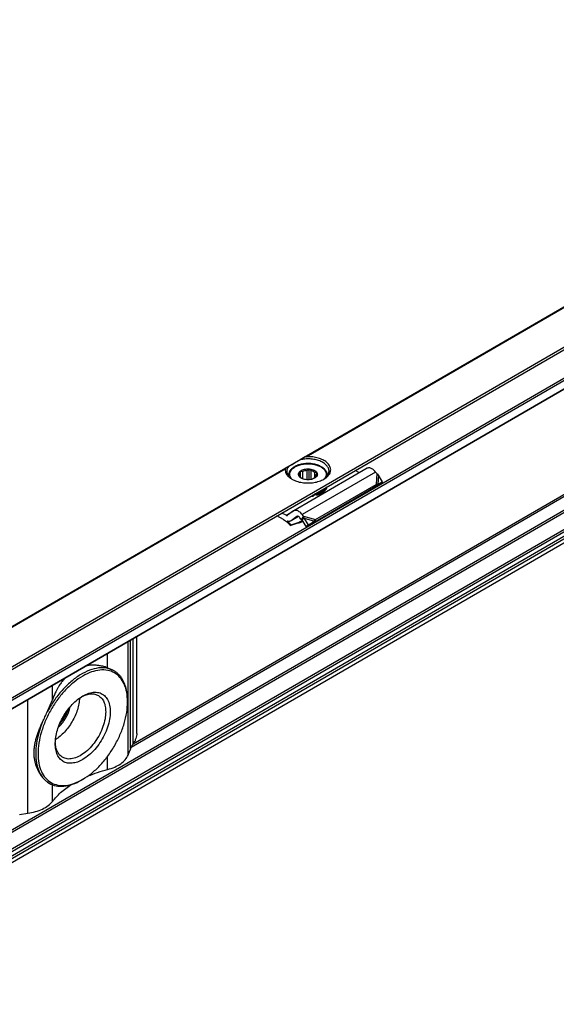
# Model space of a CAD drawing. Header units: millimetres. Extents: x -418 to 1850, y -684 to 1025.
# Tile 58 of 59: x 1389 to 1472, y 873 to 1024. Entities that reach past the tile are written whole.
import ezdxf

# ---------------------------------------------------------------- set-up
doc = ezdxf.new("R2010")
doc.units = ezdxf.units.MM

# ---------------------------------------------------------------- blocks, each defined once
blk = doc.blocks.new('SOPORTE_SV2__53', base_point=(669.09, 483.45))
at = {"color": 7, "linetype": 'Continuous'}
for p, q in [((1549.47, 1024.43), (669.13, 514.91)), ((676.25, 512.46), (1554.56, 1020.8)), ((686.72, 512.44), (1545.86, 1009.68)), ((1546.96, 986.62), (687.82, 489.38)), ((1442.77, 955.37), (1431.45, 948.83)), ((1432.5, 953.95), (1432.5, 954.95)), ((1433.5, 953.61), (1433.5, 955.07)), ((1433.84, 953.61), (1433.84, 955.27)), ((1434.13, 953.66), (1434.13, 955.02)), ((1441.58, 954.69), (1440.91, 955.02)), ((1430.64, 954.28), (1430.64, 954.21)), ((1432.36, 954.08), (1432.36, 954.22)), ((1432.45, 953.99), (1432.45, 954.63)), ((1432.84, 953.75), (1432.84, 954.92)), ((1434.69, 953.87), (1434.69, 954.77)), ((1434.93, 954.22), (1434.93, 954.43)), ((1436.64, 954.28), (1436.64, 954.21)), ((1444.27, 954.55), (1444.07, 954.8)), ((1445.15, 953.29), (1444.53, 954.31)), ((1434.45, 947), (1443.76, 952.39)), ((1434.81, 947.48), (1444.13, 952.87)), ((1443.8, 952.44), (1443.76, 952.39)), ((1443.91, 952.58), (1443.8, 952.44)), ((1443.9, 952.54), (1444.55, 952.89)), ((1444.13, 952.87), (1443.91, 952.58)), ((1444.06, 952.66), (1444, 952.63)), ((1444.41, 952.91), (1444.06, 952.66)), ((1444.41, 952.91), (1445.15, 953.29)), ((1445.15, 953.29), (1444.55, 952.89)), ((1434.54, 951.28), (1434.54, 951.12)), ((1435.01, 951.39), (1435.01, 951.23)), ((1429.9, 947.51), (1428.84, 948.04)), ((1430.27, 948.14), (1429.6, 948.48)), ((1431.41, 948.8), (1430.51, 948.14)), ((1432.19, 947.95), (1431, 947.26)), ((1431.94, 947.95), (1431.05, 947.29)), ((1432.59, 947.51), (1432.39, 947.77)), ((1432.74, 947.71), (1432.59, 947.51)), ((1432.87, 947.53), (1432.73, 947.42)), ((1433.37, 946.42), (1432.73, 947.42)), ((1432.96, 948), (1432.74, 947.71)), ((1432.96, 948), (1432.75, 948.26)), ((1433.07, 947.68), (1432.87, 947.53)), ((1433.71, 946.67), (1433.07, 947.68)), ((1434.81, 947.48), (1434.59, 947.19)), ((1431.04, 946.67), (1430.99, 946.54)), ((1432.9, 947.17), (1432.24, 946.95)), ((1432.29, 947.07), (1432.26, 947)), ((1432.29, 947.07), (1432.84, 947.25)), ((1433.37, 946.42), (1434.3, 946.99)), ((1433.71, 946.67), (1433.37, 946.42)), ((1433.71, 946.67), (1434.63, 947.24)), ((1434.63, 947.24), (1434.3, 946.99)), ((1434.59, 947.19), (1434.45, 947)), ((1407.29, 914.57), (1407.29, 929.48)), ((1403.79, 924.19), (1403.76, 924.21)), ((1405.86, 919.43), (1405.86, 919.63)), ((1405.93, 911.21), (1406.21, 911.93)), ((1393.78, 906.88), (1393.74, 906.9)), ((1398.94, 907.47), (1398.76, 907.37)), ((1389.24, 902.1), (1390.48, 902.27))]:
    blk.add_line(p, q, dxfattribs=at)
at = {"color": 3, "linetype": 'Continuous'}
for p, q in [((676.05, 512.73), (1554.56, 1021.19)), ((686.62, 514.08), (1545.76, 1011.32)), ((686.76, 513.83), (1545.9, 1011.08)), ((686.76, 512.53), (1545.9, 1009.77)), ((1433.07, 957.06), (1500.96, 996.35)), ((1433.36, 957.16), (1500.87, 996.23)), ((1545.76, 990.94), (686.62, 493.69)), ((1545.9, 990.69), (686.76, 493.45)), ((1545.9, 988.09), (686.76, 490.85)), ((1546.1, 987.83), (686.97, 490.58)), ((1547.21, 987.81), (688.07, 490.57)), ((1547.4, 987.49), (688.27, 490.24)), ((1546.99, 986.65), (687.85, 489.41)), ((1519.37, 977.79), (1406.39, 912.4)), ((1518.89, 977.84), (1406.7, 912.91)), ((1291.64, 875.2), (1430.25, 955.43)), ((1291.94, 875.31), (1430.16, 955.3)), ((1444.07, 954.8), (1432.75, 948.26)), ((1444.27, 954.55), (1444.13, 952.87)), ((1444.53, 954.31), (1444.41, 952.91)), ((1430.27, 948.14), (1431.41, 948.79)), ((1432.18, 947.95), (1431.05, 947.29)), ((1431.94, 947.95), (1431.97, 947.97)), ((1432.96, 948), (1434.81, 947.48)), ((1433.07, 947.68), (1434.63, 947.24)), ((1432.26, 947), (1432.24, 946.95)), ((1432.78, 947.35), (1432.29, 947.07)), ((1405.93, 911.21), (1405.93, 928.7)), ((1406.32, 912.23), (1406.32, 928.92)), ((1406.72, 912.94), (1406.72, 929.15)), ((1402.78, 924.66), (1402.78, 926.88)), ((1394.29, 919.74), (1394.29, 921.96)), ((1390.48, 902.27), (1390.48, 919.75)), ((1402.78, 909.01), (1402.78, 911.03)), ((1394.29, 904.09), (1394.29, 906.64))]:
    blk.add_line(p, q, dxfattribs=at)
at = {"color": 7, "linetype": 'Continuous'}
for points, knots in [([(1430.64, 955.65), (1430.7, 955.69), (1430.84, 955.77), (1431.08, 955.91), (1431.36, 956.07), (1431.68, 956.25), (1432.03, 956.46), (1432.28, 956.6), (1432.41, 956.68)], [0, 0, 0, 0, 0.21784, 0.49188, 0.81738, 1.188711, 1.599453, 2.042502, 2.042502, 2.042502, 2.042502]), ([(1433.07, 957.06), (1433.01, 957.02), (1432.9, 956.96), (1432.73, 956.86), (1432.57, 956.77), (1432.46, 956.71), (1432.41, 956.68)], [0, 0, 0, 0, 0.1931225, 0.3830345, 0.5741709, 0.7596897, 0.7596897, 0.7596897, 0.7596897]), ([(1436.89, 954.94), (1436.87, 955.09), (1436.83, 955.42), (1436.51, 955.86), (1436.05, 956.23), (1435.44, 956.53), (1434.73, 956.73), (1433.97, 956.82), (1433.18, 956.82), (1432.66, 956.72), (1432.41, 956.68)], [0, 0, 0, 0, 0.466803, 0.982486, 1.574651, 2.247055, 2.986259, 3.768129, 4.562817, 5.338886, 5.338886, 5.338886, 5.338886]), ([(1433.36, 957.16), (1433.34, 957.16), (1433.28, 957.15), (1433.22, 957.13), (1433.17, 957.11), (1433.14, 957.09), (1433.1, 957.08), (1433.08, 957.06), (1433.07, 957.06)], [0, 0, 0, 0, 0.0734003, 0.1587344, 0.2001068, 0.237603, 0.2736965, 0.3163686, 0.3163686, 0.3163686, 0.3163686]), ([(1436.11, 953.7), (1436.29, 953.82), (1436.64, 954.04), (1437.01, 954.51), (1437.18, 955.02), (1437.11, 955.54), (1436.83, 956.03), (1436.37, 956.44), (1435.75, 956.78), (1435.02, 957.02), (1434.21, 957.16), (1433.65, 957.16), (1433.36, 957.16)], [0, 0, 0, 0, 0.654342, 1.224137, 1.732643, 2.227964, 2.764666, 3.378442, 4.0789, 4.855555, 5.685062, 6.536808, 6.536808, 6.536808, 6.536808]), ([(1430.16, 955.3), (1430.15, 955.16), (1430.14, 954.85), (1430.35, 954.41), (1430.7, 954.01), (1431.01, 953.81), (1431.18, 953.7)], [0, 0, 0, 0, 0.44015, 0.904989, 1.424584, 2.012291, 2.012291, 2.012291, 2.012291]), ([(1430.25, 955.43), (1430.24, 955.42), (1430.22, 955.4), (1430.19, 955.38), (1430.18, 955.36), (1430.17, 955.34), (1430.16, 955.32), (1430.16, 955.31), (1430.16, 955.3)], [0, 0, 0, 0, 0.0466591, 0.0792523, 0.0995204, 0.1190415, 0.1409015, 0.1621428, 0.1621428, 0.1621428, 0.1621428]), ([(1430.64, 955.65), (1430.61, 955.63), (1430.54, 955.59), (1430.44, 955.54), (1430.34, 955.48), (1430.28, 955.44), (1430.25, 955.43)], [0, 0, 0, 0, 0.1199599, 0.235563, 0.3438081, 0.4474869, 0.4474869, 0.4474869, 0.4474869]), ([(1430.64, 955.65), (1430.57, 955.54), (1430.43, 955.32), (1430.41, 955.06), (1430.39, 954.94)], [0, 0, 0, 0, 0.3959861, 0.7662165, 0.7662165, 0.7662165, 0.7662165]), ([(1436.64, 954.28), (1436.64, 954.33), (1436.64, 954.43), (1436.61, 954.57), (1436.57, 954.71), (1436.5, 954.85), (1436.42, 954.99), (1436.31, 955.13), (1436.18, 955.27), (1436.01, 955.42), (1435.81, 955.56), (1435.62, 955.66), (1435.46, 955.74), (1435.31, 955.8), (1435.17, 955.86), (1434.96, 955.93), (1434.69, 956), (1434.41, 956.05), (1434.19, 956.08), (1434, 956.09), (1433.82, 956.1), (1433.47, 956.11), (1432.95, 956.07), (1432.44, 955.96), (1432.12, 955.86), (1431.97, 955.8), (1431.83, 955.74), (1431.66, 955.66), (1431.47, 955.55), (1431.28, 955.42), (1431.11, 955.27), (1430.98, 955.13), (1430.87, 954.98), (1430.79, 954.85), (1430.72, 954.71), (1430.68, 954.57), (1430.65, 954.42), (1430.65, 954.33), (1430.64, 954.28)], [0, 0, 0, 0, 0.150744, 0.28217, 0.440312, 0.580596, 0.759282, 0.919987, 1.119798, 1.329107, 1.597055, 1.833917, 1.988062, 2.131396, 2.302695, 2.460435, 2.787908, 3.12397, 3.311507, 3.481415, 3.673812, 3.846975, 4.551989, 5.232443, 5.398565, 5.561482, 5.711834, 5.858961, 6.117193, 6.363778, 6.573087, 6.772898, 6.957371, 7.112292, 7.252575, 7.410717, 7.552675, 7.692891, 7.692891, 7.692891, 7.692891]), ([(1432.62, 953.85), (1432.55, 953.9), (1432.41, 953.99), (1432.26, 954.18), (1432.18, 954.38), (1432.2, 954.6), (1432.31, 954.8), (1432.43, 954.9), (1432.49, 954.96)], [0, 0, 0, 0, 0.266969, 0.499966, 0.707901, 0.909447, 1.126313, 1.37333, 1.37333, 1.37333, 1.37333]), ([(1432.45, 954.63), (1432.46, 954.65), (1432.47, 954.7), (1432.48, 954.78), (1432.49, 954.87), (1432.5, 954.92), (1432.5, 954.95)], [0, 0, 0, 0, 0.0765587, 0.1596244, 0.2416197, 0.3297372, 0.3297372, 0.3297372, 0.3297372]), ([(1432.49, 954.96), (1432.58, 955.01), (1432.78, 955.14), (1433.12, 955.24), (1433.5, 955.29), (1433.89, 955.28), (1434.26, 955.22), (1434.59, 955.09), (1434.86, 954.93), (1435.04, 954.72), (1435.11, 954.47), (1435.06, 954.23), (1434.91, 954.01), (1434.75, 953.91), (1434.67, 953.85)], [0, 0, 0, 0, 0.323162, 0.68559, 1.073338, 1.468156, 1.850703, 2.203563, 2.5146, 2.781313, 3.016137, 3.247277, 3.505123, 3.805981, 3.805981, 3.805981, 3.805981]), ([(1432.5, 954.95), (1432.53, 954.95), (1432.59, 954.94), (1432.67, 954.93), (1432.76, 954.92), (1432.81, 954.92), (1432.84, 954.92)], [0, 0, 0, 0, 0.0854141, 0.1678268, 0.2551165, 0.3400891, 0.3400891, 0.3400891, 0.3400891]), ([(1432.84, 954.92), (1432.94, 954.96), (1433.16, 955.04), (1433.38, 955.06), (1433.5, 955.07)], [0, 0, 0, 0, 0.3288441, 0.6820628, 0.6820628, 0.6820628, 0.6820628]), ([(1433.5, 955.07), (1433.53, 955.09), (1433.59, 955.11), (1433.67, 955.16), (1433.76, 955.21), (1433.81, 955.25), (1433.84, 955.27)], [0, 0, 0, 0, 0.0951655, 0.1948316, 0.2905212, 0.3910209, 0.3910209, 0.3910209, 0.3910209]), ([(1433.84, 955.27), (1433.86, 955.25), (1433.91, 955.2), (1433.98, 955.14), (1434.05, 955.08), (1434.1, 955.04), (1434.13, 955.02)], [0, 0, 0, 0, 0.0985006, 0.1917338, 0.2880791, 0.3793, 0.3793, 0.3793, 0.3793]), ([(1434.13, 955.02), (1434.24, 954.99), (1434.44, 954.94), (1434.61, 954.82), (1434.69, 954.77)], [0, 0, 0, 0, 0.3295971, 0.6222375, 0.6222375, 0.6222375, 0.6222375]), ([(1444.07, 954.8), (1444, 954.89), (1443.87, 955.04), (1443.64, 955.23), (1443.4, 955.37), (1443.17, 955.44), (1442.95, 955.45), (1442.83, 955.4), (1442.77, 955.37)], [0, 0, 0, 0, 0.318961, 0.616971, 0.88702, 1.126112, 1.337253, 1.531194, 1.531194, 1.531194, 1.531194]), ([(1430.39, 954.94), (1430.41, 954.82), (1430.43, 954.57), (1430.62, 954.23), (1430.9, 953.91), (1431.14, 953.74), (1431.27, 953.65)], [0, 0, 0, 0, 0.35601, 0.735085, 1.153705, 1.619508, 1.619508, 1.619508, 1.619508]), ([(1431.18, 953.7), (1431.42, 953.59), (1431.91, 953.34), (1432.75, 953.16), (1433.64, 953.09), (1434.54, 953.16), (1435.38, 953.34), (1435.87, 953.59), (1436.11, 953.7)], [0, 0, 0, 0, 0.790454, 1.654841, 2.55911, 3.463379, 4.327766, 5.11822, 5.11822, 5.11822, 5.11822]), ([(1432.31, 954.13), (1432.31, 954.13), (1432.32, 954.14), (1432.33, 954.16), (1432.35, 954.19), (1432.35, 954.21), (1432.36, 954.22)], [0, 0, 0, 0, 0.020855, 0.0441775, 0.0727875, 0.1049394, 0.1049394, 0.1049394, 0.1049394]), ([(1432.6, 953.88), (1432.57, 953.9), (1432.52, 953.93), (1432.45, 953.99), (1432.38, 954.06), (1432.33, 954.1), (1432.31, 954.13)], [0, 0, 0, 0, 0.0912877, 0.1877075, 0.2808739, 0.3793, 0.3793, 0.3793, 0.3793]), ([(1432.34, 954.32), (1432.35, 954.38), (1432.36, 954.49), (1432.42, 954.58), (1432.45, 954.63)], [0, 0, 0, 0, 0.1571311, 0.3264228, 0.3264228, 0.3264228, 0.3264228]), ([(1432.36, 954.22), (1432.35, 954.24), (1432.35, 954.27), (1432.35, 954.31), (1432.34, 954.32)], [0, 0, 0, 0, 0.0541749, 0.1078159, 0.1078159, 0.1078159, 0.1078159]), ([(1432.68, 953.82), (1432.66, 953.83), (1432.64, 953.85), (1432.61, 953.87), (1432.6, 953.88)], [0, 0, 0, 0, 0.051152, 0.100932, 0.100932, 0.100932, 0.100932]), ([(1434.67, 953.85), (1434.57, 953.8), (1434.36, 953.7), (1434.01, 953.63), (1433.64, 953.6), (1433.28, 953.63), (1432.93, 953.7), (1432.72, 953.8), (1432.62, 953.85)], [0, 0, 0, 0, 0.327474, 0.685577, 1.060203, 1.434829, 1.792932, 2.120405, 2.120405, 2.120405, 2.120405]), ([(1434.79, 953.93), (1434.77, 953.92), (1434.74, 953.9), (1434.7, 953.87), (1434.67, 953.85), (1434.65, 953.84), (1434.64, 953.83)], [0, 0, 0, 0, 0.0560233, 0.110517, 0.1433848, 0.1757255, 0.1757255, 0.1757255, 0.1757255]), ([(1434.69, 954.77), (1434.72, 954.77), (1434.77, 954.76), (1434.84, 954.75), (1434.91, 954.75), (1434.96, 954.76), (1434.98, 954.76)], [0, 0, 0, 0, 0.0732353, 0.1477483, 0.2173539, 0.2890485, 0.2890485, 0.2890485, 0.2890485]), ([(1434.83, 954.02), (1434.83, 954.01), (1434.82, 953.99), (1434.81, 953.97), (1434.8, 953.95), (1434.79, 953.93), (1434.79, 953.93)], [0, 0, 0, 0, 0.0321402, 0.0607412, 0.0840751, 0.1049394, 0.1049394, 0.1049394, 0.1049394]), ([(1434.94, 954.32), (1434.94, 954.27), (1434.93, 954.16), (1434.87, 954.07), (1434.83, 954.02)], [0, 0, 0, 0, 0.1571311, 0.3264228, 0.3264228, 0.3264228, 0.3264228]), ([(1434.98, 954.76), (1434.98, 954.73), (1434.97, 954.67), (1434.96, 954.59), (1434.94, 954.51), (1434.94, 954.46), (1434.93, 954.43)], [0, 0, 0, 0, 0.0879914, 0.1698783, 0.2530704, 0.3297372, 0.3297372, 0.3297372, 0.3297372]), ([(1434.93, 954.43), (1434.94, 954.41), (1434.94, 954.38), (1434.94, 954.34), (1434.94, 954.32)], [0, 0, 0, 0, 0.0541749, 0.1078159, 0.1078159, 0.1078159, 0.1078159]), ([(1436.02, 953.65), (1436.15, 953.74), (1436.39, 953.91), (1436.67, 954.23), (1436.86, 954.57), (1436.88, 954.82), (1436.89, 954.94)], [0, 0, 0, 0, 0.465803, 0.884422, 1.263498, 1.619508, 1.619508, 1.619508, 1.619508]), ([(1444.53, 954.31), (1444.51, 954.33), (1444.47, 954.38), (1444.41, 954.43), (1444.34, 954.49), (1444.3, 954.53), (1444.27, 954.55)], [0, 0, 0, 0, 0.0866749, 0.1740073, 0.2572924, 0.3493828, 0.3493828, 0.3493828, 0.3493828]), ([(1436.45, 952.44), (1436.36, 952.33), (1436.17, 952.09), (1435.78, 951.83), (1435.31, 951.6), (1434.96, 951.5), (1434.78, 951.45)], [0, 0, 0, 0, 0.419388, 0.890235, 1.411843, 1.976413, 1.976413, 1.976413, 1.976413]), ([(1435.01, 951.23), (1435.21, 951.3), (1435.59, 951.43), (1436.08, 951.74), (1436.45, 952.1), (1436.56, 952.4), (1436.62, 952.54)], [0, 0, 0, 0, 0.641245, 1.215663, 1.718015, 2.160758, 2.160758, 2.160758, 2.160758]), ([(1435.01, 951.39), (1435.19, 951.45), (1435.53, 951.57), (1435.97, 951.83), (1436.33, 952.13), (1436.48, 952.38), (1436.55, 952.5)], [0, 0, 0, 0, 0.56497, 1.079819, 1.539194, 1.947249, 1.947249, 1.947249, 1.947249]), ([(1444, 952.63), (1443.98, 952.61), (1443.94, 952.59), (1443.89, 952.54), (1443.84, 952.49), (1443.81, 952.45), (1443.8, 952.44)], [0, 0, 0, 0, 0.0781942, 0.1438646, 0.2153264, 0.2850891, 0.2850891, 0.2850891, 0.2850891]), ([(1444.13, 952.87), (1444.15, 952.88), (1444.2, 952.89), (1444.27, 952.89), (1444.34, 952.9), (1444.39, 952.9), (1444.41, 952.91)], [0, 0, 0, 0, 0.0703617, 0.1486465, 0.2137197, 0.2863986, 0.2863986, 0.2863986, 0.2863986]), ([(1434.06, 951.05), (1434.14, 951.06), (1434.3, 951.08), (1434.46, 951.1), (1434.54, 951.12)], [0, 0, 0, 0, 0.2478533, 0.4926849, 0.4926849, 0.4926849, 0.4926849]), ([(1434.41, 951.26), (1434.43, 951.26), (1434.48, 951.27), (1434.52, 951.28), (1434.54, 951.28)], [0, 0, 0, 0, 0.0692133, 0.138122, 0.138122, 0.138122, 0.138122]), ([(1434.53, 951.33), (1434.53, 951.32), (1434.53, 951.3), (1434.54, 951.29), (1434.54, 951.28)], [0, 0, 0, 0, 0.02444959, 0.05025209, 0.05025209, 0.05025209, 0.05025209]), ([(1435.01, 951.23), (1434.99, 951.24), (1434.95, 951.28), (1434.86, 951.31), (1434.77, 951.32), (1434.68, 951.3), (1434.6, 951.27), (1434.56, 951.23), (1434.54, 951.22)], [0, 0, 0, 0, 0.0735367, 0.1621451, 0.2593074, 0.3554137, 0.4412023, 0.5113348, 0.5113348, 0.5113348, 0.5113348]), ([(1434.78, 951.45), (1434.77, 951.45), (1434.75, 951.45), (1434.73, 951.44), (1434.72, 951.44)], [0, 0, 0, 0, 0.03050122, 0.06108402, 0.06108402, 0.06108402, 0.06108402]), ([(1435.01, 951.39), (1435, 951.4), (1434.98, 951.42), (1434.94, 951.44), (1434.9, 951.46), (1434.86, 951.47), (1434.85, 951.47)], [0, 0, 0, 0, 0.0384222, 0.0817, 0.1294604, 0.180702, 0.180702, 0.180702, 0.180702]), ([(1432.75, 948.26), (1432.69, 948.34), (1432.55, 948.5), (1432.32, 948.68), (1432.09, 948.82), (1431.86, 948.89), (1431.64, 948.91), (1431.51, 948.85), (1431.45, 948.83)], [0, 0, 0, 0, 0.318961, 0.616971, 0.88702, 1.126112, 1.337253, 1.531194, 1.531194, 1.531194, 1.531194]), ([(1429.9, 947.51), (1430.09, 947.36), (1430.47, 947.06), (1430.81, 946.72), (1430.99, 946.54)], [0, 0, 0, 0, 0.715526, 1.456391, 1.456391, 1.456391, 1.456391]), ([(1430.27, 948.14), (1430.31, 948.12), (1430.39, 948.09), (1430.46, 948.11), (1430.5, 948.13)], [0, 0, 0, 0, 0.1279345, 0.2345827, 0.2345827, 0.2345827, 0.2345827]), ([(1430.5, 948.13), (1430.5, 948.13), (1430.51, 948.13), (1430.51, 948.13), (1430.51, 948.14)], [0, 0, 0, 0, 0.00929629, 0.01861192, 0.01861192, 0.01861192, 0.01861192]), ([(1431.45, 948.83), (1431.45, 948.82), (1431.43, 948.81), (1431.41, 948.8), (1431.41, 948.8)], [0, 0, 0, 0, 0.02788887, 0.05583578, 0.05583578, 0.05583578, 0.05583578]), ([(1431.95, 947.96), (1431.95, 947.96), (1431.95, 947.96), (1431.94, 947.95), (1431.94, 947.95)], [0, 0, 0, 0, 0.00929629, 0.01861192, 0.01861192, 0.01861192, 0.01861192]), ([(1432.39, 947.77), (1432.35, 947.81), (1432.29, 947.89), (1432.17, 947.96), (1432.06, 948), (1431.99, 947.97), (1431.95, 947.96)], [0, 0, 0, 0, 0.1568648, 0.2952629, 0.4107357, 0.5088861, 0.5088861, 0.5088861, 0.5088861]), ([(1432.73, 947.42), (1432.72, 947.43), (1432.7, 947.45), (1432.66, 947.47), (1432.63, 947.49), (1432.6, 947.5), (1432.59, 947.51)], [0, 0, 0, 0, 0.0408745, 0.0819997, 0.1230501, 0.1643534, 0.1643534, 0.1643534, 0.1643534]), ([(1433.07, 947.68), (1433.06, 947.71), (1433.04, 947.76), (1433.02, 947.84), (1432.99, 947.92), (1432.97, 947.97), (1432.96, 948)], [0, 0, 0, 0, 0.0870644, 0.1713182, 0.2563991, 0.3377326, 0.3377326, 0.3377326, 0.3377326]), ([(1434.63, 947.24), (1434.65, 947.26), (1434.68, 947.31), (1434.72, 947.37), (1434.77, 947.42), (1434.8, 947.46), (1434.81, 947.48)], [0, 0, 0, 0, 0.0782267, 0.1539657, 0.2272702, 0.2977257, 0.2977257, 0.2977257, 0.2977257]), ([(1434.81, 947.48), (1434.81, 947.48), (1434.81, 947.48), (1434.81, 947.48), (1434.81, 947.48)], [0, 0, 0, 0, 0.001710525, 0.003419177, 0.003419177, 0.003419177, 0.003419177]), ([(1431, 947.26), (1430.96, 947.24), (1430.87, 947.2), (1430.73, 947.18), (1430.57, 947.2), (1430.47, 947.24), (1430.42, 947.25)], [0, 0, 0, 0, 0.1366038, 0.2796085, 0.4340577, 0.602995, 0.602995, 0.602995, 0.602995]), ([(1431.04, 946.67), (1430.94, 946.77), (1430.74, 946.97), (1430.52, 947.16), (1430.42, 947.25)], [0, 0, 0, 0, 0.4316811, 0.8556339, 0.8556339, 0.8556339, 0.8556339]), ([(1432.24, 946.95), (1432.13, 946.92), (1431.93, 946.85), (1431.62, 946.75), (1431.3, 946.65), (1431.09, 946.58), (1430.99, 946.54)], [0, 0, 0, 0, 0.327868, 0.656243, 0.984704, 1.313673, 1.313673, 1.313673, 1.313673]), ([(1431.05, 947.29), (1431.04, 947.29), (1431.02, 947.27), (1431.01, 947.27), (1431, 947.26)], [0, 0, 0, 0, 0.02794691, 0.05583578, 0.05583578, 0.05583578, 0.05583578]), ([(1431.04, 946.67), (1431.14, 946.7), (1431.35, 946.77), (1431.67, 946.87), (1431.98, 946.97), (1432.19, 947.04), (1432.29, 947.07)], [0, 0, 0, 0, 0.329745, 0.658974, 0.988128, 1.316736, 1.316736, 1.316736, 1.316736]), ([(1434.3, 946.99), (1434.31, 946.99), (1434.33, 946.99), (1434.37, 947), (1434.41, 947), (1434.43, 947), (1434.45, 947)], [0, 0, 0, 0, 0.0384606, 0.076677, 0.1145063, 0.152093, 0.152093, 0.152093, 0.152093]), ([(1403.79, 924.19), (1403.43, 924.35), (1402.67, 924.69), (1401.33, 924.68), (1399.94, 924.31), (1398.5, 923.58), (1397.08, 922.52), (1395.73, 921.18), (1394.49, 919.62), (1393.82, 918.46), (1393.48, 917.87)], [0, 0, 0, 0, 1.188653, 2.468107, 3.899292, 5.505218, 7.277699, 9.186534, 11.187082, 13.226255, 13.226255, 13.226255, 13.226255]), ([(1402.78, 924.66), (1402.65, 924.7), (1402.41, 924.79), (1402.04, 924.89), (1401.63, 924.98), (1401.16, 925.04), (1400.6, 925.07), (1400.05, 925.05), (1399.67, 924.99), (1399.48, 924.95), (1399.46, 924.95), (1399.45, 924.95)], [0, 0, 0, 0, 0.416069, 0.789504, 1.118192, 1.6744, 2.231507, 2.784243, 3.340722, 3.362915, 3.385022, 3.385022, 3.385022, 3.385022]), ([(1402.78, 924.66), (1402.87, 924.63), (1403.05, 924.56), (1403.3, 924.45), (1403.53, 924.34), (1403.68, 924.26), (1403.76, 924.21)], [0, 0, 0, 0, 0.283447, 0.558742, 0.817664, 1.069222, 1.069222, 1.069222, 1.069222]), ([(1405.86, 919.43), (1405.83, 919.92), (1405.79, 920.86), (1405.4, 922.15), (1404.76, 923.19), (1403.87, 923.94), (1402.78, 924.33), (1401.55, 924.36), (1400.24, 924.04), (1398.89, 923.4), (1397.56, 922.46), (1396.27, 921.26), (1395.09, 919.84), (1394.06, 918.25), (1393.2, 916.56), (1392.57, 914.83), (1392.15, 913.12), (1392.09, 911.99), (1392.07, 911.44)], [0, 0, 0, 0, 1.480431, 2.804381, 3.995055, 5.107386, 6.220508, 7.413285, 8.740065, 10.223482, 11.859406, 13.624365, 15.481842, 17.387266, 19.292229, 21.148356, 22.911188, 24.544405, 24.544405, 24.544405, 24.544405]), ([(1404.09, 924), (1404.04, 924.04), (1403.94, 924.1), (1403.84, 924.16), (1403.79, 924.19)], [0, 0, 0, 0, 0.1747046, 0.3490898, 0.3490898, 0.3490898, 0.3490898]), ([(1404.09, 924), (1404.15, 923.95), (1404.28, 923.83), (1404.46, 923.66), (1404.64, 923.49), (1404.74, 923.37), (1404.8, 923.31)], [0, 0, 0, 0, 0.2591166, 0.5123818, 0.7548335, 0.9924199, 0.9924199, 0.9924199, 0.9924199]), ([(1405.86, 919.63), (1405.84, 919.99), (1405.82, 920.69), (1405.61, 921.69), (1405.3, 922.57), (1404.96, 923.07), (1404.8, 923.31)], [0, 0, 0, 0, 1.089484, 2.097976, 3.029125, 3.894212, 3.894212, 3.894212, 3.894212]), ([(1396.25, 923.09), (1396.24, 923.09), (1396.23, 923.07), (1396.08, 922.91), (1395.8, 922.58), (1395.48, 922.14), (1395.23, 921.73), (1395.01, 921.36), (1394.77, 920.9), (1394.52, 920.36), (1394.37, 919.95), (1394.29, 919.74)], [0, 0, 0, 0, 0.024153, 0.04835, 0.68469, 1.286767, 1.694428, 2.123746, 2.575962, 3.249046, 3.905497, 3.905497, 3.905497, 3.905497]), ([(1394.72, 912.98), (1394.74, 913.32), (1394.77, 914.01), (1395.03, 915.07), (1395.42, 916.14), (1395.95, 917.18), (1396.59, 918.16), (1397.32, 919.03), (1398.11, 919.78), (1398.69, 920.15), (1398.98, 920.34)], [0, 0, 0, 0, 1.007521, 2.095135, 3.24031, 4.415474, 5.590637, 6.735812, 7.823426, 8.830947, 8.830947, 8.830947, 8.830947]), ([(1398.8, 920.23), (1399.03, 920.34), (1399.47, 920.54), (1400.16, 920.68), (1400.81, 920.65), (1401.18, 920.48), (1401.36, 920.4)], [0, 0, 0, 0, 0.769155, 1.461007, 2.088437, 2.678436, 2.678436, 2.678436, 2.678436]), ([(1398.98, 920.34), (1399.28, 920.49), (1399.86, 920.79), (1400.78, 920.95), (1401.62, 920.84), (1402.33, 920.43), (1402.85, 919.75), (1403.15, 918.88), (1403.24, 917.84), (1403.12, 916.69), (1402.8, 915.49), (1402.3, 914.28), (1401.63, 913.13), (1400.83, 912.09), (1399.96, 911.2), (1399.28, 910.75), (1398.96, 910.54)], [0, 0, 0, 0, 1.031569, 1.939191, 2.750204, 3.524049, 4.335656, 5.244234, 6.276854, 7.431623, 8.686326, 10.005829, 11.347826, 12.667695, 13.92309, 15.078797, 15.078797, 15.078797, 15.078797]), ([(1401.36, 920.4), (1401.53, 920.28), (1401.89, 920.02), (1402.24, 919.42), (1402.46, 918.7), (1402.48, 918.17), (1402.5, 917.89)], [0, 0, 0, 0, 0.626188, 1.296642, 2.04203, 2.875289, 2.875289, 2.875289, 2.875289]), ([(1393.48, 917.87), (1393.56, 918.02), (1393.7, 918.33), (1393.91, 918.8), (1394.11, 919.27), (1394.23, 919.59), (1394.29, 919.74)], [0, 0, 0, 0, 0.519779, 1.03101, 1.543522, 2.042905, 2.042905, 2.042905, 2.042905]), ([(1398.46, 920.01), (1398.44, 919.71), (1398.38, 919.1), (1398.14, 918.19), (1397.8, 917.27), (1397.34, 916.38), (1396.79, 915.53), (1396.16, 914.77), (1395.49, 914.11), (1394.99, 913.76), (1394.75, 913.59)], [0, 0, 0, 0, 0.883325, 1.828477, 2.817611, 3.829543, 4.841474, 5.830609, 6.77576, 7.659085, 7.659085, 7.659085, 7.659085]), ([(1395.2, 915.53), (1395.35, 915.67), (1395.64, 915.94), (1396.02, 916.42), (1396.36, 916.94), (1396.64, 917.5), (1396.87, 918.06), (1396.96, 918.45), (1397.01, 918.65)], [0, 0, 0, 0, 0.58827, 1.201661, 1.828033, 2.454405, 3.067796, 3.656067, 3.656067, 3.656067, 3.656067]), ([(1398.94, 907.47), (1399.4, 907.77), (1400.35, 908.38), (1401.63, 909.6), (1402.82, 911.01), (1403.86, 912.6), (1404.72, 914.29), (1405.35, 916.03), (1405.77, 917.74), (1405.83, 918.88), (1405.86, 919.43)], [0, 0, 0, 0, 1.637222, 3.404594, 5.265504, 7.175144, 9.084785, 10.945695, 12.713067, 14.350289, 14.350289, 14.350289, 14.350289]), ([(1392.77, 916.35), (1392.83, 916.47), (1392.96, 916.72), (1393.14, 917.1), (1393.31, 917.48), (1393.43, 917.74), (1393.48, 917.87)], [0, 0, 0, 0, 0.41371, 0.833461, 1.251311, 1.67277, 1.67277, 1.67277, 1.67277]), ([(1395.39, 916), (1395.53, 916.16), (1395.82, 916.49), (1396.18, 917.05), (1396.48, 917.63), (1396.62, 918.05), (1396.69, 918.26)], [0, 0, 0, 0, 0.648659, 1.314288, 1.979918, 2.628576, 2.628576, 2.628576, 2.628576]), ([(1402.5, 917.89), (1402.47, 917.52), (1402.43, 916.74), (1402.09, 915.58), (1401.59, 914.42), (1400.92, 913.32), (1400.13, 912.35), (1399.26, 911.56), (1398.35, 910.97), (1397.45, 910.65), (1396.58, 910.57), (1396.09, 910.78), (1395.85, 910.88)], [0, 0, 0, 0, 1.115347, 2.330673, 3.60782, 4.901116, 6.163054, 7.349737, 8.426782, 9.376579, 10.20771, 10.964124, 10.964124, 10.964124, 10.964124]), ([(1392.77, 907.77), (1392.72, 907.83), (1392.63, 907.95), (1392.49, 908.14), (1392.36, 908.34), (1392.2, 908.62), (1392.01, 908.98), (1391.85, 909.38), (1391.74, 909.71), (1391.67, 909.97), (1391.61, 910.23), (1391.53, 910.59), (1391.48, 911.04), (1391.46, 911.61), (1391.48, 912.17), (1391.55, 912.75), (1391.67, 913.34), (1391.82, 913.93), (1392.02, 914.53), (1392.25, 915.14), (1392.5, 915.74), (1392.68, 916.15), (1392.77, 916.35)], [0, 0, 0, 0, 0.242516, 0.457738, 0.711127, 0.936999, 1.429527, 1.948548, 2.222897, 2.474279, 2.752827, 3.011889, 3.591294, 4.1204, 4.705878, 5.277424, 5.882329, 6.490582, 7.124854, 7.7663, 8.429899, 9.096949, 9.096949, 9.096949, 9.096949]), ([(1392.77, 916.35), (1392.56, 915.79), (1392.16, 914.71), (1391.81, 913.06), (1391.67, 911.49), (1391.79, 910.06), (1392.11, 908.79), (1392.56, 908.09), (1392.77, 907.77)], [0, 0, 0, 0, 1.781311, 3.473465, 5.046169, 6.479962, 7.771043, 8.936929, 8.936929, 8.936929, 8.936929]), ([(1407.29, 914.57), (1407.28, 914.44), (1407.26, 914.16), (1407.14, 913.75), (1406.97, 913.33), (1406.8, 913.07), (1406.72, 912.94)], [0, 0, 0, 0, 0.398418, 0.832175, 1.288173, 1.750693, 1.750693, 1.750693, 1.750693]), ([(1395.85, 910.88), (1395.69, 910.99), (1395.36, 911.23), (1395.01, 911.78), (1394.79, 912.45), (1394.74, 912.93), (1394.72, 913.19)], [0, 0, 0, 0, 0.589999, 1.21743, 1.909281, 2.678436, 2.678436, 2.678436, 2.678436]), ([(1398.96, 910.54), (1398.69, 910.4), (1398.18, 910.13), (1397.37, 909.95), (1396.61, 909.96), (1395.94, 910.2), (1395.39, 910.66), (1395, 911.31), (1394.76, 912.1), (1394.73, 912.68), (1394.72, 912.98)], [0, 0, 0, 0, 0.912872, 1.729352, 2.463369, 3.148367, 3.832879, 4.565601, 5.380339, 6.291374, 6.291374, 6.291374, 6.291374]), ([(1406.32, 912.23), (1406.34, 912.28), (1406.38, 912.4), (1406.48, 912.58), (1406.59, 912.76), (1406.68, 912.88), (1406.72, 912.94)], [0, 0, 0, 0, 0.1795326, 0.3788933, 0.5940942, 0.8214453, 0.8214453, 0.8214453, 0.8214453]), ([(1392.07, 911.44), (1392.09, 910.95), (1392.13, 910.02), (1392.52, 908.73), (1393.16, 907.69), (1394.04, 906.94), (1395.13, 906.54), (1396.36, 906.51), (1397.67, 906.81), (1398.5, 907.24), (1398.94, 907.47)], [0, 0, 0, 0, 1.477141, 2.798511, 3.987042, 5.097103, 6.207163, 7.395695, 8.717064, 10.194205, 10.194205, 10.194205, 10.194205]), ([(1402.78, 909.01), (1403.16, 909.12), (1403.87, 909.33), (1404.79, 909.84), (1405.52, 910.45), (1405.8, 910.97), (1405.93, 911.21)], [0, 0, 0, 0, 1.163911, 2.219114, 3.150389, 3.968074, 3.968074, 3.968074, 3.968074]), ([(1406.32, 912.23), (1406.3, 912.18), (1406.27, 912.07), (1406.23, 911.97), (1406.21, 911.93)], [0, 0, 0, 0, 0.1667393, 0.3192904, 0.3192904, 0.3192904, 0.3192904]), ([(1399.77, 908.01), (1400.26, 908.2), (1401.24, 908.59), (1402.26, 908.86), (1402.78, 909.01)], [0, 0, 0, 0, 1.558601, 3.174184, 3.174184, 3.174184, 3.174184]), ([(1393.48, 907.07), (1393.43, 907.13), (1393.31, 907.23), (1393.13, 907.4), (1392.95, 907.58), (1392.83, 907.7), (1392.77, 907.77)], [0, 0, 0, 0, 0.2310341, 0.4757294, 0.7261986, 0.9918478, 0.9918478, 0.9918478, 0.9918478]), ([(1393.48, 907.07), (1393.53, 907.04), (1393.63, 906.97), (1393.73, 906.91), (1393.78, 906.88)], [0, 0, 0, 0, 0.1747069, 0.3490944, 0.3490944, 0.3490944, 0.3490944]), ([(1393.74, 906.9), (1393.72, 906.92), (1393.67, 906.94), (1393.61, 906.98), (1393.55, 907.03), (1393.5, 907.06), (1393.48, 907.07)], [0, 0, 0, 0, 0.0706352, 0.148623, 0.2258186, 0.3052362, 0.3052362, 0.3052362, 0.3052362]), ([(1393.78, 906.88), (1394.12, 906.73), (1394.85, 906.4), (1396.11, 906.39), (1397.45, 906.69), (1398.31, 907.13), (1398.76, 907.37)], [0, 0, 0, 0, 1.138524, 2.35753, 3.712781, 5.227798, 5.227798, 5.227798, 5.227798]), ([(1394.29, 904.09), (1394.69, 904.56), (1395.54, 905.55), (1396.61, 906.28), (1397.18, 906.67)], [0, 0, 0, 0, 1.853687, 3.88452, 3.88452, 3.88452, 3.88452]), ([(1390.48, 902.27), (1390.88, 902.34), (1391.67, 902.47), (1392.73, 902.88), (1393.64, 903.39), (1394.08, 903.86), (1394.29, 904.09)], [0, 0, 0, 0, 1.229604, 2.37558, 3.408576, 4.317336, 4.317336, 4.317336, 4.317336])]:
    blk.add_open_spline(points, degree=3, knots=knots, dxfattribs=at)
at = {"color": 3, "linetype": 'Continuous'}
for points, knots in [([(1431.11, 953.76), (1431.03, 953.88), (1430.86, 954.12), (1430.82, 954.56), (1430.97, 954.98), (1431.29, 955.35), (1431.74, 955.66), (1432.31, 955.89), (1432.96, 956.03), (1433.64, 956.08), (1434.33, 956.03), (1434.98, 955.89), (1435.55, 955.66), (1436, 955.35), (1436.32, 954.98), (1436.47, 954.56), (1436.43, 954.12), (1436.26, 953.88), (1436.18, 953.76)], [0, 0, 0, 0, 0.442276, 0.849638, 1.269579, 1.743138, 2.288883, 2.904447, 3.573387, 4.270945, 4.968504, 5.637444, 6.253008, 6.798753, 7.272312, 7.692253, 8.099614, 8.541891, 8.541891, 8.541891, 8.541891]), ([(1430.65, 954.21), (1430.65, 954.22), (1430.65, 954.25), (1430.64, 954.27), (1430.64, 954.28)], [0, 0, 0, 0, 0.037525, 0.07501535, 0.07501535, 0.07501535, 0.07501535]), ([(1436.64, 954.28), (1436.64, 954.27), (1436.64, 954.25), (1436.64, 954.22), (1436.64, 954.21)], [0, 0, 0, 0, 0.03749035, 0.07501535, 0.07501535, 0.07501535, 0.07501535])]:
    blk.add_open_spline(points, degree=3, knots=knots, dxfattribs=at)
blk = doc.blocks.new('Iso1', base_point=(735.25, 534.31))
blk.add_blockref('SOPORTE_SV2__53', (669.09, 483.45))

msp = doc.modelspace()

# ---------------------------------------------------------------- block references
msp.add_blockref('Iso1', (735.25, 534.31))

doc.saveas('drawing.dxf')
